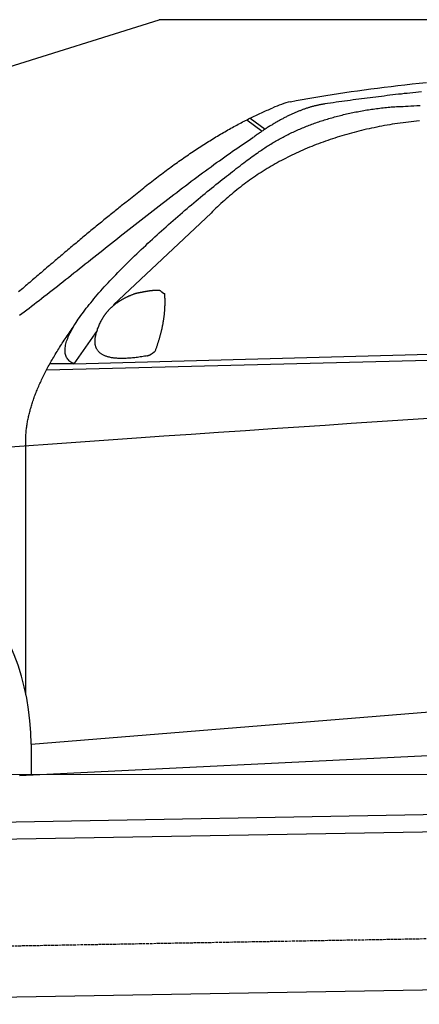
# Model space of a CAD drawing. Extents: x 1073 to 6773, y 6141 to 11466.
# Tile 36 of 53: x 2434 to 3118, y 9782 to 11466. Entities that reach past the tile are written whole.
import ezdxf

# ---------------------------------------------------------------- set-up
doc = ezdxf.new("R2010")
doc.units = 0
doc.linetypes.add('GEN3', pattern=[6.25, 5, -1.25])
doc.layers.get('0').update_dxf_attribs({"linetype": 'CONTINUOUS'})
doc.layers.add('3', color=6, linetype='GEN3')
doc.layers.add('CAR', color=10, linetype='CONTINUOUS')

msp = doc.modelspace()

# ---------------------------------------------------------------- linework, layer by layer
for p, q in [((1072.8, 10965.9), (2672.8, 11465.9)), ((5822.8, 11465.9), (2672.8, 11465.9)), ((1732.8, 10082.1), (4386.1, 10128.4)), ((4381.6, 10098.3), (1732.8, 10052.1)), ((4146.4, 9824.2), (1732.8, 9782))]:
    msp.add_line(p, q)
at = {"layer": '3'}
msp.add_line((1175.3, 9860.3), (6230.5, 9948.5), dxfattribs=at)
at = {"layer": 'CAR'}
for p, q in [((2822.6, 11294.7), (2848.7, 11275.2)), ((2828.4, 11297.5), (2853.8, 11278.6)), ((2761.3, 11134.9), (2594.6, 10978)), ((2526.5, 10877.3), (5177.5, 10949.3)), ((2479.8, 10867.2), (5122.2, 10934.3)), ((2566.1, 10934.1), (2526.5, 10877.3)), ((2526.5, 10877.3), (2485.3, 10877.3)), ((2444.4, 10311.3), (2444.2, 10736.9)), ((2453.2, 10226.9), (4319.8, 10378.7)), ((2433.6, 10173.3), (4357.6, 10266.8)), ((2453.2, 10226.9), (2453.4, 10174.3)), ((2375.4, 10175.2), (4424.7, 10176.4)), ((2444.5, 10173.9), (2444.5, 10175.3))]:
    msp.add_line(p, q, dxfattribs=at)
for points in [[(2897.6, 11325.7, 0), (2907.4, 11327.6, 0), (2917.2, 11329.4, 0), (2927.3, 11331.2, 0), (2937.4, 11333, 0), (2947.7, 11334.7, 0), (2958.1, 11336.4, 0), (2968.7, 11338.1, 0), (2979.4, 11339.7, 0), (2990.2, 11341.3, 0), (3001.1, 11342.9, 0), (3012.2, 11344.5, 0), (3023.4, 11346, 0), (3034.8, 11347.5, 0), (3046.2, 11349, 0), (3057.8, 11350.5, 0), (3069.6, 11351.9, 0), (3081.4, 11353.3, 0), (3093.4, 11354.7, 0), (3105.6, 11356, 0), (3117.9, 11357.3, 0), (3130.3, 11358.6, 0)], [(3121.6, 11342.5, 0), (3116.7, 11342, 0), (3111.8, 11341.5, 0), (3106.9, 11341, 0), (3102, 11340.5, 0), (3097.1, 11339.9, 0), (3092.2, 11339.4, 0), (3087.3, 11338.8, 0), (3082.4, 11338.3, 0), (3077.5, 11337.7, 0), (3072.6, 11337.2, 0), (3067.7, 11336.6, 0), (3062.8, 11336, 0), (3057.9, 11335.4, 0), (3053.1, 11334.8, 0), (3048.2, 11334.2, 0), (3043.3, 11333.6, 0), (3038.4, 11333, 0), (3033.6, 11332.4, 0), (3028.7, 11331.8, 0), (3023.9, 11331.2, 0), (3019, 11330.5, 0), (3014.2, 11329.9, 0), (3009.3, 11329.2, 0), (3004.5, 11328.6, 0), (2999.6, 11327.9, 0), (2994.8, 11327.3, 0), (2990, 11326.6, 0), (2985.1, 11325.9, 0), (2980.3, 11325.2, 0), (2975.5, 11324.6, 0), (2970.7, 11323.9, 0), (2965.8, 11323.2, 0), (2961, 11322.5, 0), (2956.2, 11321.8, 0)], [(2956.2, 11321.8, 0), (2955, 11321.6, 0), (2953.9, 11321.4, 0), (2952.7, 11321.2, 0), (2951.5, 11321, 0), (2950.4, 11320.8, 0), (2949.2, 11320.6, 0), (2948, 11320.4, 0), (2946.8, 11320.2, 0), (2945.6, 11319.9, 0), (2944.4, 11319.7, 0), (2943.2, 11319.4, 0), (2942.1, 11319.1, 0), (2940.9, 11318.8, 0), (2939.7, 11318.6, 0), (2938.5, 11318.3, 0), (2937.3, 11318, 0), (2936.1, 11317.6, 0), (2934.8, 11317.3, 0), (2933.6, 11317, 0), (2932.4, 11316.6, 0), (2931.2, 11316.3, 0), (2930, 11315.9, 0), (2928.7, 11315.5, 0), (2927.5, 11315.2, 0), (2926.3, 11314.8, 0), (2925.1, 11314.4, 0), (2923.8, 11314, 0), (2922.6, 11313.5, 0), (2921.3, 11313.1, 0), (2920.1, 11312.7, 0), (2918.8, 11312.2, 0), (2917.6, 11311.8, 0), (2916.3, 11311.3, 0), (2915.1, 11310.8, 0), (2913.8, 11310.3, 0), (2912.6, 11309.8, 0), (2911.3, 11309.3, 0), (2910, 11308.8, 0), (2908.8, 11308.3, 0), (2907.5, 11307.8, 0), (2906.2, 11307.2, 0), (2904.9, 11306.7, 0), (2903.6, 11306.1, 0), (2902.3, 11305.5, 0), (2901.1, 11305, 0), (2899.8, 11304.4, 0), (2898.5, 11303.8, 0), (2897.2, 11303.2, 0), (2895.9, 11302.6, 0), (2894.6, 11301.9, 0), (2893.3, 11301.3, 0), (2892, 11300.7, 0), (2890.7, 11300, 0), (2889.3, 11299.3, 0), (2888, 11298.7, 0), (2886.7, 11298, 0), (2885.4, 11297.3, 0), (2884.1, 11296.6, 0), (2882.7, 11295.9, 0), (2881.4, 11295.2, 0), (2880.1, 11294.4, 0), (2878.7, 11293.7, 0), (2877.4, 11293, 0), (2876.1, 11292.2, 0), (2874.7, 11291.4, 0), (2873.4, 11290.7, 0), (2872, 11289.9, 0), (2870.7, 11289.1, 0), (2869.3, 11288.3, 0), (2867.9, 11287.5, 0), (2866.6, 11286.7, 0), (2865.2, 11285.8, 0), (2863.8, 11285, 0), (2862.5, 11284.1, 0), (2861.1, 11283.3, 0), (2859.7, 11282.4, 0), (2858.3, 11281.5, 0), (2857, 11280.7, 0), (2855.6, 11279.8, 0), (2854.2, 11278.8, 0), (2852.8, 11277.9, 0), (2851.4, 11277, 0), (2850, 11276.1, 0), (2848.6, 11275.1, 0), (2847.2, 11274.2, 0), (2845.8, 11273.2, 0), (2844.4, 11272.3, 0), (2843, 11271.3, 0), (2841.6, 11270.3, 0), (2840.2, 11269.3, 0), (2838.8, 11268.3, 0), (2837.3, 11267.3, 0), (2835.9, 11266.2, 0), (2834.5, 11265.2, 0), (2833, 11264.2, 0)], [(2840.1, 11237.6, 0), (2842, 11239, 0), (2843.9, 11240.3, 0), (2845.9, 11241.7, 0), (2847.8, 11243, 0), (2849.8, 11244.4, 0), (2851.8, 11245.7, 0), (2853.7, 11247, 0), (2855.7, 11248.3, 0), (2857.7, 11249.6, 0), (2859.7, 11250.8, 0), (2861.7, 11252.1, 0), (2863.8, 11253.3, 0), (2865.8, 11254.6, 0), (2867.8, 11255.8, 0), (2869.9, 11257, 0), (2872, 11258.2, 0), (2874.1, 11259.4, 0), (2876.2, 11260.6, 0), (2878.2, 11261.7, 0), (2880.3, 11262.9, 0), (2882.5, 11264, 0), (2884.6, 11265.2, 0), (2886.7, 11266.3, 0), (2888.9, 11267.4, 0), (2891.1, 11268.5, 0), (2893.2, 11269.6, 0), (2895.4, 11270.7, 0), (2897.6, 11271.7, 0), (2899.8, 11272.8, 0), (2902, 11273.8, 0), (2904.2, 11274.8, 0), (2906.4, 11275.9, 0), (2908.7, 11276.9, 0), (2910.9, 11277.9, 0), (2913.2, 11278.8, 0), (2915.5, 11279.8, 0), (2917.8, 11280.8, 0), (2920.1, 11281.7, 0), (2922.3, 11282.6, 0), (2924.7, 11283.6, 0), (2927, 11284.5, 0), (2929.3, 11285.4, 0), (2931.7, 11286.3, 0), (2934, 11287.1, 0), (2936.4, 11288, 0), (2938.8, 11288.9, 0), (2941.1, 11289.7, 0), (2943.5, 11290.5, 0), (2945.9, 11291.4, 0), (2948.3, 11292.2, 0), (2950.8, 11293, 0), (2953.2, 11293.7, 0), (2955.6, 11294.5, 0), (2958.1, 11295.3, 0), (2960.6, 11296, 0), (2963, 11296.8, 0), (2965.5, 11297.5, 0), (2968, 11298.2, 0), (2970.5, 11298.9, 0), (2973, 11299.6, 0), (2975.6, 11300.3, 0), (2978.1, 11301, 0), (2980.6, 11301.6, 0), (2983.2, 11302.3, 0), (2985.8, 11302.9, 0), (2988.3, 11303.5, 0), (2990.9, 11304.1, 0), (2993.5, 11304.7, 0), (2996.1, 11305.3, 0), (2998.8, 11305.9, 0), (3001.4, 11306.5, 0), (3004, 11307, 0), (3006.7, 11307.5, 0), (3009.3, 11308.1, 0), (3012, 11308.6, 0), (3014.7, 11309.1, 0), (3017.3, 11309.6, 0), (3020.1, 11310.1, 0), (3022.8, 11310.5, 0), (3025.5, 11311, 0), (3028.2, 11311.5, 0), (3030.9, 11311.9, 0), (3033.7, 11312.3, 0), (3036.4, 11312.7, 0), (3039.2, 11313.1, 0), (3042, 11313.5, 0), (3044.8, 11313.9, 0), (3047.6, 11314.3, 0), (3050.4, 11314.6, 0), (3053.2, 11315, 0), (3056.1, 11315.3, 0), (3058.9, 11315.6, 0), (3061.7, 11315.9, 0), (3064.6, 11316.2, 0), (3067.5, 11316.5, 0)], [(3067.5, 11316.5, 0), (3070.1, 11316.7, 0), (3072.9, 11316.8, 0), (3075.9, 11317, 0), (3079.2, 11317.2, 0), (3082.7, 11317.3, 0), (3086.4, 11317.5, 0), (3090.3, 11317.7, 0), (3094.5, 11318, 0), (3099, 11318.2, 0), (3103.7, 11318.4, 0), (3108.7, 11318.7, 0), (3113.9, 11318.9, 0), (3119.4, 11319.2, 0)], [(2617.8, 11155.4, 0), (2620.6, 11157.7, 0), (2623.4, 11160.1, 0), (2626.3, 11162.4, 0), (2629.1, 11164.7, 0), (2631.9, 11167, 0), (2634.8, 11169.3, 0), (2637.6, 11171.6, 0), (2640.4, 11173.9, 0), (2643.2, 11176.1, 0), (2646, 11178.4, 0), (2648.8, 11180.6, 0), (2651.6, 11182.8, 0), (2654.4, 11185, 0), (2657.2, 11187.1, 0), (2659.9, 11189.3, 0), (2662.7, 11191.4, 0), (2665.5, 11193.6, 0), (2668.2, 11195.7, 0), (2671, 11197.8, 0), (2673.8, 11199.9, 0), (2676.5, 11202, 0), (2679.2, 11204, 0), (2682, 11206.1, 0), (2684.7, 11208.1, 0), (2687.4, 11210.1, 0), (2690.2, 11212.1, 0), (2692.9, 11214.1, 0), (2695.6, 11216.1, 0), (2698.3, 11218, 0), (2701, 11220, 0), (2703.7, 11221.9, 0), (2706.4, 11223.8, 0), (2709.1, 11225.7, 0), (2711.8, 11227.6, 0), (2714.5, 11229.4, 0), (2717.2, 11231.3, 0), (2719.9, 11233.1, 0), (2722.5, 11235, 0), (2725.2, 11236.8, 0), (2727.8, 11238.6, 0), (2730.5, 11240.4, 0), (2733.2, 11242.1, 0), (2735.8, 11243.9, 0), (2738.4, 11245.6, 0), (2741.1, 11247.3, 0), (2743.7, 11249.1, 0), (2746.3, 11250.8, 0), (2749, 11252.4, 0), (2751.6, 11254.1, 0), (2754.2, 11255.8, 0), (2756.8, 11257.4, 0), (2759.4, 11259, 0), (2762, 11260.6, 0), (2764.6, 11262.2, 0), (2767.2, 11263.8, 0), (2769.8, 11265.4, 0), (2772.4, 11266.9, 0), (2774.9, 11268.4, 0), (2777.5, 11270, 0), (2780.1, 11271.5, 0), (2782.6, 11273, 0), (2785.2, 11274.4, 0), (2787.8, 11275.9, 0), (2790.3, 11277.4, 0), (2792.8, 11278.8, 0), (2795.4, 11280.2, 0), (2797.9, 11281.6, 0), (2800.4, 11283, 0), (2803, 11284.4, 0), (2805.5, 11285.7, 0), (2808, 11287.1, 0), (2810.5, 11288.4, 0), (2813, 11289.7, 0), (2815.5, 11291, 0), (2818, 11292.3, 0), (2820.5, 11293.6, 0), (2823, 11294.9, 0), (2825.5, 11296.1, 0), (2828, 11297.3, 0), (2830.4, 11298.6, 0), (2832.9, 11299.8, 0), (2835.4, 11301, 0), (2837.8, 11302.1, 0), (2840.3, 11303.3, 0), (2842.7, 11304.4, 0), (2845.2, 11305.6, 0), (2847.6, 11306.7, 0), (2850, 11307.8, 0), (2852.5, 11308.9, 0), (2854.9, 11309.9, 0), (2857.3, 11311, 0), (2859.7, 11312, 0), (2862.2, 11313.1, 0), (2864.6, 11314.1, 0), (2867, 11315.1, 0)], [(3118.1, 11293.1, 0), (3113.3, 11292.6, 0), (3108.7, 11292, 0), (3104, 11291.5, 0), (3099.3, 11290.9, 0), (3094.7, 11290.3, 0), (3090.1, 11289.7, 0), (3085.5, 11289.1, 0), (3080.9, 11288.4, 0), (3076.3, 11287.7, 0), (3071.8, 11287, 0), (3067.3, 11286.2, 0), (3062.8, 11285.5, 0), (3058.3, 11284.7, 0), (3053.9, 11283.8, 0), (3049.4, 11283, 0), (3045, 11282.1, 0), (3040.7, 11281.2, 0), (3036.3, 11280.3, 0), (3031.9, 11279.4, 0), (3027.6, 11278.4, 0), (3023.3, 11277.4, 0), (3019, 11276.4, 0), (3014.7, 11275.3, 0), (3010.5, 11274.3, 0), (3006.3, 11273.2, 0), (3002.1, 11272.1, 0), (2997.9, 11270.9, 0), (2993.7, 11269.8, 0), (2989.6, 11268.6, 0), (2985.4, 11267.3, 0), (2981.3, 11266.1, 0), (2977.2, 11264.8, 0), (2973.2, 11263.5, 0), (2969.2, 11262.2, 0), (2965.1, 11260.9, 0), (2961.1, 11259.5, 0), (2957.1, 11258.1, 0), (2953.2, 11256.7, 0), (2949.2, 11255.3, 0), (2945.3, 11253.8, 0), (2941.4, 11252.3, 0), (2937.6, 11250.8, 0), (2933.7, 11249.3, 0), (2929.8, 11247.7, 0), (2926, 11246.1, 0), (2922.2, 11244.5, 0), (2918.5, 11242.8, 0), (2914.7, 11241.2, 0), (2911, 11239.5, 0), (2907.3, 11237.8, 0), (2903.6, 11236, 0), (2899.9, 11234.3, 0), (2896.2, 11232.5, 0), (2892.6, 11230.7, 0), (2889, 11228.8, 0), (2885.4, 11227, 0), (2881.8, 11225.1, 0), (2878.3, 11223.2, 0), (2874.8, 11221.2, 0), (2871.2, 11219.3, 0), (2867.8, 11217.3, 0), (2864.3, 11215.3, 0), (2860.8, 11213.2, 0), (2857.4, 11211.2, 0), (2854, 11209.1, 0), (2850.6, 11207, 0), (2847.2, 11204.8, 0), (2843.9, 11202.7, 0), (2840.6, 11200.5, 0), (2837.3, 11198.3, 0), (2834, 11196, 0), (2830.7, 11193.8, 0), (2827.5, 11191.5, 0), (2824.3, 11189.2, 0), (2821.1, 11186.8, 0), (2817.9, 11184.5, 0), (2814.7, 11182.1, 0), (2811.6, 11179.7, 0), (2808.4, 11177.2, 0), (2805.3, 11174.8, 0), (2802.3, 11172.3, 0), (2799.2, 11169.8, 0), (2796.2, 11167.2, 0), (2793.2, 11164.7, 0), (2790.2, 11162.1, 0), (2787.2, 11159.5, 0), (2784.2, 11156.9, 0), (2781.3, 11154.2, 0), (2778.4, 11151.5, 0), (2775.5, 11148.8, 0), (2772.6, 11146.1, 0), (2769.7, 11143.3, 0), (2766.9, 11140.5, 0), (2764.1, 11137.7, 0), (2761.3, 11134.9, 0)], [(2433.6, 10960.4, 0), (2437.6, 10963.4, 0), (2441.6, 10966.5, 0), (2445.7, 10969.6, 0), (2449.9, 10972.8, 0), (2454.1, 10976, 0), (2458.3, 10979.3, 0), (2462.6, 10982.6, 0), (2466.9, 10985.9, 0), (2471.3, 10989.3, 0), (2475.7, 10992.8, 0), (2480.2, 10996.2, 0), (2484.7, 10999.7, 0), (2489.2, 11003.3, 0), (2493.7, 11006.8, 0), (2498.3, 11010.4, 0), (2503, 11014.1, 0), (2507.6, 11017.8, 0), (2512.3, 11021.5, 0), (2517.1, 11025.2, 0), (2521.8, 11028.9, 0), (2526.6, 11032.7, 0), (2531.4, 11036.5, 0), (2536.3, 11040.3, 0), (2541.1, 11044.2, 0), (2546, 11048.1, 0), (2550.9, 11051.9, 0), (2555.8, 11055.9, 0), (2560.8, 11059.8, 0), (2565.8, 11063.7, 0), (2570.8, 11067.6, 0), (2575.8, 11071.6, 0), (2580.8, 11075.6, 0), (2585.8, 11079.6, 0), (2590.8, 11083.5, 0), (2595.9, 11087.5, 0), (2601, 11091.5, 0), (2606, 11095.5, 0), (2611.1, 11099.5, 0), (2616.2, 11103.6, 0), (2621.3, 11107.6, 0), (2626.4, 11111.6, 0), (2631.5, 11115.6, 0), (2636.6, 11119.6, 0), (2641.7, 11123.6, 0), (2646.8, 11127.6, 0), (2651.9, 11131.5, 0), (2657, 11135.5, 0), (2662.1, 11139.5, 0), (2667.2, 11143.4, 0), (2672.3, 11147.4, 0), (2677.4, 11151.3, 0), (2682.4, 11155.2, 0), (2687.5, 11159.1, 0), (2692.6, 11163, 0), (2697.6, 11166.8, 0), (2702.6, 11170.6, 0), (2707.6, 11174.5, 0), (2712.6, 11178.2, 0), (2717.6, 11182, 0), (2722.5, 11185.7, 0), (2727.5, 11189.5, 0), (2732.4, 11193.1, 0), (2737.3, 11196.8, 0), (2742.2, 11200.4, 0), (2747, 11204, 0), (2751.8, 11207.5, 0), (2756.6, 11211.1, 0), (2761.4, 11214.5, 0), (2766.2, 11218, 0), (2770.9, 11221.4, 0), (2775.6, 11224.7, 0), (2780.2, 11228.1, 0), (2784.8, 11231.3, 0), (2789.4, 11234.6, 0), (2793.9, 11237.8, 0), (2798.4, 11240.9, 0), (2802.9, 11244, 0), (2807.3, 11247, 0), (2811.7, 11250, 0), (2816.1, 11253, 0), (2820.4, 11255.8, 0), (2824.7, 11258.7, 0), (2828.9, 11261.4, 0), (2833, 11264.2, 0)], [(2526.5, 10877.3, 0), (2524.6, 10878.3, 0), (2522.8, 10879.3, 0), (2521.2, 10880.3, 0), (2519.7, 10881.5, 0), (2518.3, 10882.7, 0), (2517, 10884, 0), (2515.9, 10885.4, 0), (2514.9, 10886.8, 0), (2514, 10888.3, 0), (2513.3, 10889.9, 0), (2512.7, 10891.6, 0), (2512.2, 10893.3, 0), (2511.8, 10895, 0), (2511.5, 10896.9, 0), (2511.4, 10898.8, 0), (2511.3, 10900.7, 0), (2511.4, 10902.7, 0), (2511.6, 10904.8, 0), (2511.9, 10906.9, 0), (2512.3, 10909.1, 0), (2512.8, 10911.3, 0), (2513.4, 10913.6, 0), (2514.1, 10916, 0), (2515, 10918.4, 0), (2515.9, 10920.8, 0), (2516.9, 10923.3, 0), (2518, 10925.9, 0), (2519.2, 10928.4, 0), (2520.5, 10931.1, 0), (2521.9, 10933.8, 0), (2523.4, 10936.5, 0), (2525, 10939.3, 0), (2526.6, 10942.1, 0), (2528.4, 10944.9, 0), (2530.2, 10947.8, 0), (2532.1, 10950.7, 0), (2534.1, 10953.7, 0), (2536.2, 10956.7, 0), (2538.3, 10959.8, 0), (2540.5, 10962.8, 0), (2542.8, 10965.9, 0), (2545.2, 10969.1, 0), (2547.6, 10972.3, 0), (2550.1, 10975.5, 0), (2552.7, 10978.7, 0), (2555.3, 10981.9, 0), (2558.1, 10985.2, 0), (2560.8, 10988.5, 0), (2563.6, 10991.9, 0), (2566.5, 10995.2, 0), (2569.5, 10998.6, 0), (2572.5, 11002, 0), (2575.5, 11005.4, 0), (2578.6, 11008.9, 0), (2581.8, 11012.3, 0), (2585, 11015.8, 0), (2588.3, 11019.3, 0), (2591.6, 11022.8, 0), (2594.9, 11026.3, 0), (2598.3, 11029.8, 0), (2601.8, 11033.4, 0), (2605.2, 11036.9, 0), (2608.7, 11040.5, 0), (2612.3, 11044.1, 0), (2615.9, 11047.6, 0), (2619.5, 11051.2, 0), (2623.1, 11054.8, 0), (2626.8, 11058.4, 0), (2630.5, 11062, 0), (2634.3, 11065.6, 0), (2638, 11069.2, 0), (2641.8, 11072.8, 0), (2645.6, 11076.4, 0), (2649.5, 11079.9, 0), (2653.3, 11083.5, 0), (2657.2, 11087.1, 0), (2661.1, 11090.7, 0), (2665, 11094.3, 0), (2668.9, 11097.8, 0), (2672.8, 11101.4, 0), (2676.7, 11104.9, 0), (2680.7, 11108.4, 0), (2684.6, 11111.9, 0), (2688.6, 11115.4, 0), (2692.5, 11118.9, 0), (2696.5, 11122.4, 0), (2700.4, 11125.9, 0), (2704.4, 11129.3, 0), (2708.3, 11132.7, 0), (2712.3, 11136.1, 0), (2716.2, 11139.5, 0), (2720.2, 11142.8, 0), (2724.1, 11146.2, 0), (2728, 11149.5, 0), (2731.9, 11152.8, 0), (2735.8, 11156, 0), (2739.6, 11159.2, 0), (2743.5, 11162.4, 0), (2747.3, 11165.6, 0), (2751.1, 11168.7, 0), (2754.9, 11171.8, 0), (2758.7, 11174.9, 0), (2762.4, 11177.9, 0), (2766.1, 11180.9, 0), (2769.8, 11183.9, 0), (2773.4, 11186.8, 0), (2777, 11189.7, 0), (2780.6, 11192.5, 0), (2784.2, 11195.3, 0), (2787.7, 11198.1, 0), (2791.2, 11200.8, 0), (2794.6, 11203.5, 0), (2798, 11206.1, 0), (2801.3, 11208.7, 0), (2804.6, 11211.3, 0), (2807.9, 11213.7, 0), (2811.1, 11216.2, 0), (2814.2, 11218.6, 0), (2817.3, 11220.9, 0), (2820.4, 11223.2, 0), (2823.4, 11225.4, 0), (2826.3, 11227.6, 0), (2829.2, 11229.7, 0), (2832, 11231.8, 0), (2834.8, 11233.8, 0), (2837.5, 11235.7, 0), (2840.1, 11237.6, 0)], [(2617.8, 11155.4, 0), (2615.8, 11153.8, 0), (2613.8, 11152.2, 0), (2611.7, 11150.6, 0), (2609.7, 11149, 0), (2607.7, 11147.4, 0), (2605.6, 11145.7, 0), (2603.5, 11144.1, 0), (2601.5, 11142.4, 0), (2599.4, 11140.7, 0), (2597.3, 11139.1, 0), (2595.2, 11137.4, 0), (2593.1, 11135.7, 0), (2590.9, 11134, 0), (2588.8, 11132.2, 0), (2586.7, 11130.5, 0), (2584.5, 11128.8, 0), (2582.4, 11127, 0), (2580.2, 11125.2, 0), (2578, 11123.5, 0), (2575.8, 11121.7, 0), (2573.6, 11119.9, 0), (2571.4, 11118.1, 0), (2569.2, 11116.3, 0), (2567, 11114.4, 0), (2564.7, 11112.6, 0), (2562.5, 11110.7, 0), (2560.2, 11108.9, 0), (2558, 11107, 0), (2555.7, 11105.2, 0), (2553.4, 11103.3, 0), (2551.2, 11101.4, 0), (2548.9, 11099.5, 0), (2546.6, 11097.6, 0), (2544.2, 11095.7, 0), (2541.9, 11093.7, 0), (2539.6, 11091.8, 0), (2537.3, 11089.9, 0), (2534.9, 11087.9, 0), (2532.6, 11086, 0), (2530.2, 11084, 0), (2527.9, 11082, 0), (2525.5, 11080.1, 0), (2523.2, 11078.1, 0), (2520.8, 11076.1, 0), (2518.4, 11074.1, 0), (2516, 11072.1, 0), (2513.6, 11070.1, 0), (2511.2, 11068.1, 0), (2508.8, 11066, 0), (2506.4, 11064, 0), (2504.1, 11062, 0), (2501.6, 11060, 0), (2499.2, 11057.9, 0), (2496.8, 11055.9, 0), (2494.4, 11053.8, 0), (2492, 11051.8, 0), (2489.6, 11049.7, 0), (2487.1, 11047.7, 0), (2484.7, 11045.6, 0), (2482.3, 11043.6, 0), (2479.8, 11041.5, 0), (2477.4, 11039.4, 0), (2475, 11037.4, 0), (2472.6, 11035.3, 0), (2470.2, 11033.2, 0), (2467.7, 11031.2, 0), (2465.3, 11029.1, 0), (2462.9, 11027, 0), (2460.5, 11025, 0), (2458, 11022.9, 0), (2455.6, 11020.8, 0), (2453.2, 11018.8, 0), (2450.8, 11016.7, 0), (2448.4, 11014.7, 0), (2446, 11012.6, 0), (2443.6, 11010.5, 0), (2441.2, 11008.5, 0), (2438.8, 11006.4, 0), (2436.5, 11004.4, 0), (2434.1, 11002.4, 0), (2431.7, 11000.3, 0)], [(2573.9, 10951.9, 0), (2574.2, 10952.6, 0), (2574.6, 10953.2, 0), (2574.9, 10953.9, 0), (2575.3, 10954.5, 0), (2575.6, 10955.1, 0), (2576, 10955.7, 0), (2576.4, 10956.4, 0), (2576.7, 10957, 0), (2577.1, 10957.6, 0), (2577.5, 10958.2, 0), (2577.9, 10958.8, 0), (2578.3, 10959.4, 0), (2578.7, 10960, 0), (2579.1, 10960.6, 0), (2579.5, 10961.2, 0), (2579.9, 10961.8, 0), (2580.4, 10962.4, 0), (2580.8, 10963, 0), (2581.2, 10963.6, 0), (2581.7, 10964.2, 0), (2582.2, 10964.7, 0), (2582.6, 10965.3, 0), (2583.1, 10965.9, 0), (2583.5, 10966.5, 0), (2584, 10967, 0), (2584.5, 10967.6, 0), (2585, 10968.1, 0), (2585.5, 10968.7, 0), (2586, 10969.2, 0), (2586.5, 10969.8, 0), (2587, 10970.3, 0), (2587.5, 10970.9, 0), (2588, 10971.4, 0), (2588.6, 10971.9, 0), (2589.1, 10972.4, 0), (2589.6, 10973, 0), (2590.2, 10973.5, 0), (2590.7, 10974, 0), (2591.3, 10974.5, 0), (2591.8, 10975, 0), (2592.4, 10975.5, 0), (2593, 10976, 0), (2593.6, 10976.5, 0), (2594.2, 10977, 0), (2594.8, 10977.5, 0), (2595.3, 10978, 0), (2596, 10978.5, 0), (2596.6, 10979, 0), (2597.2, 10979.5, 0), (2597.8, 10980, 0), (2598.4, 10980.4, 0), (2599.1, 10980.9, 0), (2599.7, 10981.4, 0), (2600.4, 10981.8, 0), (2601, 10982.3, 0), (2601.7, 10982.7, 0), (2602.3, 10983.2, 0), (2603, 10983.6, 0), (2603.7, 10984.1, 0), (2604.4, 10984.5, 0), (2605.1, 10985, 0), (2605.7, 10985.4, 0), (2606.4, 10985.8, 0), (2607.2, 10986.3, 0), (2607.9, 10986.7, 0), (2608.6, 10987.1, 0), (2609.3, 10987.5, 0), (2610, 10987.9, 0), (2610.8, 10988.3, 0), (2611.5, 10988.8, 0), (2612.2, 10989.2, 0), (2613, 10989.6, 0), (2613.8, 10990, 0), (2614.5, 10990.4, 0), (2615.3, 10990.7, 0), (2616.1, 10991.1, 0), (2616.8, 10991.5, 0), (2617.6, 10991.9, 0), (2618.4, 10992.3, 0), (2619.2, 10992.6, 0), (2620, 10993, 0), (2620.8, 10993.4, 0), (2621.7, 10993.7, 0), (2622.5, 10994.1, 0), (2623.3, 10994.5, 0), (2624.2, 10994.8, 0), (2625, 10995.2, 0), (2625.8, 10995.5, 0), (2626.7, 10995.8, 0), (2627.6, 10996.2, 0), (2628.4, 10996.5, 0), (2629.3, 10996.9, 0), (2630.2, 10997.2, 0), (2631.1, 10997.5, 0), (2631.9, 10997.8, 0)], [(2631.9, 10997.8, 0), (2632.5, 10998, 0), (2633.1, 10998.1, 0), (2633.7, 10998.2, 0), (2634.3, 10998.4, 0), (2634.9, 10998.5, 0), (2635.5, 10998.6, 0), (2636.1, 10998.7, 0), (2636.6, 10998.9, 0), (2637.2, 10999, 0), (2637.8, 10999.1, 0), (2638.3, 10999.2, 0), (2638.9, 10999.4, 0), (2639.5, 10999.5, 0), (2640, 10999.6, 0), (2640.6, 10999.7, 0), (2641.1, 10999.8, 0), (2641.7, 10999.9, 0), (2642.2, 11000, 0), (2642.7, 11000.1, 0), (2643.3, 11000.2, 0), (2643.8, 11000.3, 0), (2644.3, 11000.4, 0), (2644.8, 11000.5, 0), (2645.4, 11000.6, 0), (2645.9, 11000.7, 0), (2646.4, 11000.8, 0), (2646.9, 11000.9, 0), (2647.4, 11001, 0), (2647.9, 11001.1, 0), (2648.4, 11001.2, 0), (2648.9, 11001.3, 0), (2649.4, 11001.4, 0), (2649.9, 11001.5, 0), (2650.4, 11001.5, 0), (2650.8, 11001.6, 0), (2651.3, 11001.7, 0), (2651.8, 11001.8, 0), (2652.3, 11001.9, 0), (2652.7, 11001.9, 0), (2653.2, 11002, 0), (2653.7, 11002.1, 0), (2654.1, 11002.1, 0), (2654.6, 11002.2, 0), (2655, 11002.3, 0), (2655.5, 11002.3, 0), (2655.9, 11002.4, 0), (2656.4, 11002.5, 0), (2656.8, 11002.5, 0), (2657.2, 11002.6, 0), (2657.7, 11002.6, 0), (2658.1, 11002.7, 0), (2658.5, 11002.7, 0), (2658.9, 11002.8, 0), (2659.3, 11002.8, 0), (2659.8, 11002.9, 0), (2660.2, 11002.9, 0), (2660.6, 11003, 0), (2661, 11003, 0), (2661.4, 11003.1, 0), (2661.8, 11003.1, 0), (2662.2, 11003.1, 0), (2662.5, 11003.2, 0), (2662.9, 11003.2, 0), (2663.3, 11003.3, 0), (2663.7, 11003.3, 0), (2664.1, 11003.3, 0), (2664.4, 11003.3, 0), (2664.8, 11003.4, 0), (2665.2, 11003.4, 0), (2665.5, 11003.4, 0), (2665.9, 11003.4, 0), (2666.2, 11003.5, 0), (2666.6, 11003.5, 0), (2666.9, 11003.5, 0), (2667.3, 11003.5, 0), (2667.6, 11003.5, 0), (2667.9, 11003.5, 0), (2668.3, 11003.5, 0), (2668.6, 11003.6, 0), (2668.9, 11003.6, 0), (2669.3, 11003.6, 0), (2669.6, 11003.6, 0), (2669.9, 11003.6, 0), (2670.2, 11003.6, 0), (2670.5, 11003.6, 0), (2670.8, 11003.6, 0), (2671.1, 11003.6, 0), (2671.4, 11003.6, 0), (2671.7, 11003.5, 0), (2672, 11003.5, 0), (2672.3, 11003.5, 0), (2672.6, 11003.5, 0), (2672.8, 11003.5, 0), (2673.1, 11003.5, 0), (2673.4, 11003.5, 0)], [(2665.9, 10899.2, 0), (2666.3, 10900.3, 0), (2666.7, 10901.4, 0), (2667.1, 10902.5, 0), (2667.5, 10903.6, 0), (2667.9, 10904.8, 0), (2668.3, 10905.9, 0), (2668.7, 10907, 0), (2669.1, 10908.1, 0), (2669.4, 10909.2, 0), (2669.8, 10910.3, 0), (2670.2, 10911.4, 0), (2670.5, 10912.5, 0), (2670.9, 10913.6, 0), (2671.2, 10914.7, 0), (2671.6, 10915.8, 0), (2671.9, 10916.9, 0), (2672.2, 10918, 0), (2672.6, 10919.1, 0), (2672.9, 10920.2, 0), (2673.2, 10921.3, 0), (2673.5, 10922.4, 0), (2673.8, 10923.5, 0), (2674.1, 10924.6, 0), (2674.4, 10925.7, 0), (2674.7, 10926.7, 0), (2675, 10927.8, 0), (2675.3, 10928.9, 0), (2675.6, 10930, 0), (2675.8, 10931, 0), (2676.1, 10932.1, 0), (2676.4, 10933.2, 0), (2676.6, 10934.2, 0), (2676.9, 10935.3, 0), (2677.1, 10936.4, 0), (2677.4, 10937.4, 0), (2677.6, 10938.5, 0), (2677.8, 10939.5, 0), (2678, 10940.6, 0), (2678.3, 10941.6, 0), (2678.5, 10942.7, 0), (2678.7, 10943.7, 0), (2678.9, 10944.8, 0), (2679.1, 10945.8, 0), (2679.3, 10946.9, 0), (2679.5, 10947.9, 0), (2679.6, 10949, 0), (2679.8, 10950, 0), (2680, 10951, 0), (2680.2, 10952.1, 0), (2680.3, 10953.1, 0), (2680.5, 10954.1, 0), (2680.6, 10955.2, 0), (2680.8, 10956.2, 0), (2680.9, 10957.2, 0), (2681, 10958.2, 0), (2681.2, 10959.2, 0), (2681.3, 10960.3, 0), (2681.4, 10961.3, 0), (2681.5, 10962.3, 0), (2681.6, 10963.3, 0), (2681.7, 10964.3, 0), (2681.8, 10965.3, 0), (2681.9, 10966.3, 0), (2682, 10967.3, 0), (2682.1, 10968.3, 0), (2682.2, 10969.3, 0), (2682.2, 10970.3, 0), (2682.3, 10971.3, 0), (2682.3, 10972.3, 0), (2682.4, 10973.3, 0), (2682.4, 10974.3, 0), (2682.5, 10975.3, 0), (2682.5, 10976.3, 0), (2682.6, 10977.3, 0), (2682.6, 10978.3, 0), (2682.6, 10979.2, 0), (2682.6, 10980.2, 0), (2682.7, 10981.2, 0), (2682.7, 10982.2, 0), (2682.7, 10983.1, 0), (2682.7, 10984.1, 0), (2682.7, 10985.1, 0), (2682.6, 10986, 0), (2682.6, 10987, 0), (2682.6, 10988, 0), (2682.6, 10988.9, 0), (2682.5, 10989.9, 0), (2682.5, 10990.9, 0), (2682.4, 10991.8, 0), (2682.4, 10992.8, 0), (2682.3, 10993.7, 0), (2682.3, 10994.7, 0), (2682.2, 10995.6, 0), (2682.1, 10996.6, 0), (2682.1, 10997.5, 0)], [(2673.4, 11003.5, 0), (2673.5, 11003.3, 0), (2673.7, 11003.2, 0), (2673.8, 11003.1, 0), (2673.9, 11003, 0), (2674.1, 11002.9, 0), (2674.2, 11002.7, 0), (2674.3, 11002.6, 0), (2674.4, 11002.5, 0), (2674.6, 11002.4, 0), (2674.7, 11002.3, 0), (2674.8, 11002.2, 0), (2674.9, 11002.1, 0), (2675, 11002, 0), (2675.2, 11001.9, 0), (2675.3, 11001.7, 0), (2675.4, 11001.6, 0), (2675.5, 11001.5, 0), (2675.6, 11001.4, 0), (2675.7, 11001.3, 0), (2675.8, 11001.2, 0), (2676, 11001.1, 0), (2676.1, 11001, 0), (2676.2, 11000.9, 0), (2676.3, 11000.9, 0), (2676.4, 11000.8, 0), (2676.5, 11000.7, 0), (2676.6, 11000.6, 0), (2676.7, 11000.5, 0), (2676.8, 11000.4, 0), (2676.9, 11000.3, 0), (2677.1, 11000.2, 0), (2677.2, 11000.2, 0), (2677.3, 11000.1, 0), (2677.4, 11000, 0), (2677.5, 10999.9, 0), (2677.6, 10999.8, 0), (2677.7, 10999.8, 0), (2677.8, 10999.7, 0), (2677.9, 10999.6, 0), (2678, 10999.5, 0), (2678.1, 10999.5, 0), (2678.2, 10999.4, 0), (2678.2, 10999.3, 0), (2678.3, 10999.2, 0), (2678.4, 10999.2, 0), (2678.5, 10999.1, 0), (2678.6, 10999.1, 0), (2678.7, 10999, 0), (2678.8, 10998.9, 0), (2678.9, 10998.9, 0), (2679, 10998.8, 0), (2679.1, 10998.8, 0), (2679.2, 10998.7, 0), (2679.2, 10998.6, 0), (2679.3, 10998.6, 0), (2679.4, 10998.5, 0), (2679.5, 10998.5, 0), (2679.6, 10998.4, 0), (2679.7, 10998.4, 0), (2679.7, 10998.3, 0), (2679.8, 10998.3, 0), (2679.9, 10998.2, 0), (2680, 10998.2, 0), (2680.1, 10998.2, 0), (2680.1, 10998.1, 0), (2680.2, 10998.1, 0), (2680.3, 10998, 0), (2680.4, 10998, 0), (2680.4, 10998, 0), (2680.5, 10997.9, 0), (2680.6, 10997.9, 0), (2680.7, 10997.9, 0), (2680.7, 10997.8, 0), (2680.8, 10997.8, 0), (2680.9, 10997.8, 0), (2680.9, 10997.8, 0), (2681, 10997.7, 0), (2681.1, 10997.7, 0), (2681.1, 10997.7, 0), (2681.2, 10997.7, 0), (2681.2, 10997.6, 0), (2681.3, 10997.6, 0), (2681.4, 10997.6, 0), (2681.4, 10997.6, 0), (2681.5, 10997.6, 0), (2681.6, 10997.6, 0), (2681.6, 10997.6, 0), (2681.7, 10997.5, 0), (2681.7, 10997.5, 0), (2681.8, 10997.5, 0), (2681.8, 10997.5, 0), (2681.9, 10997.5, 0), (2681.9, 10997.5, 0), (2682, 10997.5, 0), (2682.1, 10997.5, 0)], [(2652.6, 10891.1, 0), (2650, 10890.7, 0), (2647.5, 10890.2, 0), (2645, 10889.8, 0), (2642.6, 10889.5, 0), (2640.2, 10889.1, 0), (2637.8, 10888.8, 0), (2635.5, 10888.4, 0), (2633.2, 10888.2, 0), (2631, 10887.9, 0), (2628.8, 10887.7, 0), (2626.6, 10887.4, 0), (2624.4, 10887.2, 0), (2622.3, 10887.1, 0), (2620.3, 10886.9, 0), (2618.2, 10886.8, 0), (2616.2, 10886.7, 0), (2614.3, 10886.6, 0), (2612.3, 10886.5, 0), (2610.5, 10886.5, 0), (2608.6, 10886.5, 0), (2606.8, 10886.5, 0), (2605, 10886.6, 0), (2603.3, 10886.6, 0), (2601.6, 10886.7, 0), (2599.9, 10886.8, 0), (2598.3, 10886.9, 0), (2596.7, 10887.1, 0), (2595.1, 10887.3, 0), (2593.6, 10887.5, 0), (2592.1, 10887.7, 0), (2590.7, 10887.9, 0), (2589.3, 10888.2, 0), (2587.9, 10888.5, 0), (2586.6, 10888.8, 0), (2585.2, 10889.1, 0), (2584, 10889.5, 0), (2582.8, 10889.9, 0), (2581.6, 10890.3, 0), (2580.4, 10890.7, 0), (2579.3, 10891.2, 0), (2578.2, 10891.7, 0), (2577.2, 10892.2, 0), (2576.1, 10892.7, 0), (2575.2, 10893.2, 0), (2574.2, 10893.8, 0), (2573.3, 10894.4, 0), (2572.5, 10895, 0), (2571.6, 10895.6, 0), (2570.8, 10896.3, 0), (2570.1, 10897, 0), (2569.4, 10897.7, 0), (2568.7, 10898.4, 0), (2568.1, 10899.2, 0), (2567.4, 10900, 0), (2566.9, 10900.8, 0), (2566.3, 10901.6, 0), (2565.8, 10902.5, 0), (2565.4, 10903.3, 0), (2564.9, 10904.2, 0), (2564.6, 10905.1, 0), (2564.2, 10906.1, 0), (2563.9, 10907, 0), (2563.6, 10908, 0), (2563.4, 10909, 0), (2563.2, 10910.1, 0), (2563, 10911.1, 0), (2562.8, 10912.2, 0), (2562.8, 10913.3, 0), (2562.7, 10914.5, 0), (2562.7, 10915.6, 0), (2562.7, 10916.8, 0), (2562.7, 10918, 0), (2562.8, 10919.2, 0), (2562.9, 10920.4, 0), (2563.1, 10921.7, 0), (2563.3, 10923, 0), (2563.5, 10924.3, 0), (2563.8, 10925.6, 0), (2564.1, 10927, 0), (2564.4, 10928.4, 0), (2564.8, 10929.8, 0), (2565.2, 10931.2, 0), (2565.7, 10932.7, 0), (2566.2, 10934.2, 0), (2566.7, 10935.7, 0), (2567.2, 10937.2, 0), (2567.8, 10938.7, 0), (2568.5, 10940.3, 0), (2569.1, 10941.9, 0), (2569.8, 10943.5, 0), (2570.6, 10945.1, 0), (2571.3, 10946.8, 0), (2572.2, 10948.5, 0), (2573, 10950.2, 0), (2573.9, 10951.9, 0)], [(2444.2, 10736.9, 0), (2444.1, 10738.6, 0), (2444.1, 10740.4, 0), (2444, 10742.2, 0), (2444, 10744, 0), (2444, 10745.8, 0), (2444, 10747.6, 0), (2444, 10749.4, 0), (2444.1, 10751.2, 0), (2444.2, 10753, 0), (2444.2, 10754.9, 0), (2444.4, 10756.7, 0), (2444.5, 10758.5, 0), (2444.7, 10760.4, 0), (2444.8, 10762.3, 0), (2445, 10764.1, 0), (2445.2, 10766, 0), (2445.5, 10767.9, 0), (2445.7, 10769.8, 0), (2446, 10771.7, 0), (2446.3, 10773.6, 0), (2446.6, 10775.6, 0), (2446.9, 10777.5, 0), (2447.3, 10779.4, 0), (2447.7, 10781.4, 0), (2448.1, 10783.3, 0), (2448.5, 10785.3, 0), (2448.9, 10787.3, 0), (2449.4, 10789.2, 0), (2449.8, 10791.2, 0), (2450.3, 10793.2, 0), (2450.8, 10795.2, 0), (2451.4, 10797.2, 0), (2451.9, 10799.2, 0), (2452.5, 10801.3, 0), (2453.1, 10803.3, 0), (2453.7, 10805.3, 0), (2454.3, 10807.4, 0), (2455, 10809.4, 0), (2455.7, 10811.5, 0), (2456.4, 10813.6, 0), (2457.1, 10815.7, 0), (2457.8, 10817.8, 0), (2458.6, 10819.9, 0), (2459.3, 10822, 0), (2460.1, 10824.1, 0), (2461, 10826.2, 0), (2461.8, 10828.3, 0), (2462.7, 10830.5, 0), (2463.5, 10832.6, 0), (2464.4, 10834.8, 0), (2465.3, 10836.9, 0), (2466.3, 10839.1, 0), (2467.2, 10841.3, 0), (2468.2, 10843.5, 0), (2469.2, 10845.7, 0), (2470.2, 10847.9, 0), (2471.2, 10850.1, 0), (2472.3, 10852.3, 0), (2473.4, 10854.5, 0), (2474.5, 10856.7, 0), (2475.6, 10859, 0), (2476.7, 10861.2, 0), (2477.9, 10863.5, 0), (2479, 10865.8, 0), (2480.2, 10868, 0), (2481.4, 10870.3, 0), (2482.7, 10872.6, 0), (2483.9, 10874.9, 0), (2485.2, 10877.2, 0), (2486.5, 10879.5, 0), (2487.8, 10881.9, 0), (2489.2, 10884.2, 0), (2490.5, 10886.5, 0), (2491.9, 10888.9, 0), (2493.3, 10891.2, 0), (2494.7, 10893.6, 0), (2496.1, 10896, 0), (2497.6, 10898.3, 0), (2499.1, 10900.7, 0), (2500.6, 10903.1, 0), (2502.1, 10905.5, 0), (2503.6, 10907.9, 0), (2505.2, 10910.3, 0), (2506.7, 10912.8, 0), (2508.3, 10915.2, 0), (2509.9, 10917.6, 0), (2511.6, 10920.1, 0), (2513.2, 10922.6, 0), (2514.9, 10925, 0), (2516.6, 10927.5, 0), (2518.3, 10930, 0), (2520.1, 10932.5, 0), (2521.8, 10935, 0), (2523.6, 10937.5, 0), (2525.4, 10940, 0)], [(2652.6, 10891.1, 0), (2652.7, 10891.2, 0), (2652.8, 10891.2, 0), (2652.9, 10891.2, 0), (2653.1, 10891.3, 0), (2653.2, 10891.3, 0), (2653.3, 10891.4, 0), (2653.4, 10891.4, 0), (2653.6, 10891.5, 0), (2653.7, 10891.5, 0), (2653.8, 10891.6, 0), (2653.9, 10891.6, 0), (2654.1, 10891.7, 0), (2654.2, 10891.7, 0), (2654.3, 10891.8, 0), (2654.5, 10891.8, 0), (2654.6, 10891.9, 0), (2654.7, 10891.9, 0), (2654.9, 10892, 0), (2655, 10892, 0), (2655.1, 10892.1, 0), (2655.2, 10892.2, 0), (2655.4, 10892.2, 0), (2655.5, 10892.3, 0), (2655.7, 10892.3, 0), (2655.8, 10892.4, 0), (2655.9, 10892.5, 0), (2656.1, 10892.5, 0), (2656.2, 10892.6, 0), (2656.3, 10892.7, 0), (2656.5, 10892.7, 0), (2656.6, 10892.8, 0), (2656.7, 10892.9, 0), (2656.9, 10892.9, 0), (2657, 10893, 0), (2657.1, 10893.1, 0), (2657.3, 10893.2, 0), (2657.4, 10893.2, 0), (2657.5, 10893.3, 0), (2657.7, 10893.4, 0), (2657.8, 10893.5, 0), (2658, 10893.5, 0), (2658.1, 10893.6, 0), (2658.2, 10893.7, 0), (2658.4, 10893.8, 0), (2658.5, 10893.9, 0), (2658.7, 10893.9, 0), (2658.8, 10894, 0), (2658.9, 10894.1, 0), (2659.1, 10894.2, 0), (2659.2, 10894.3, 0), (2659.3, 10894.4, 0), (2659.5, 10894.5, 0), (2659.6, 10894.6, 0), (2659.8, 10894.6, 0), (2659.9, 10894.7, 0), (2660.1, 10894.8, 0), (2660.2, 10894.9, 0), (2660.3, 10895, 0), (2660.5, 10895.1, 0), (2660.6, 10895.2, 0), (2660.8, 10895.3, 0), (2660.9, 10895.4, 0), (2661.1, 10895.5, 0), (2661.2, 10895.6, 0), (2661.4, 10895.7, 0), (2661.5, 10895.8, 0), (2661.7, 10895.9, 0), (2661.8, 10896, 0), (2661.9, 10896.1, 0), (2662.1, 10896.2, 0), (2662.2, 10896.3, 0), (2662.4, 10896.4, 0), (2662.5, 10896.5, 0), (2662.7, 10896.6, 0), (2662.8, 10896.8, 0), (2663, 10896.9, 0), (2663.1, 10897, 0), (2663.3, 10897.1, 0), (2663.4, 10897.2, 0), (2663.6, 10897.3, 0), (2663.7, 10897.4, 0), (2663.9, 10897.6, 0), (2664, 10897.7, 0), (2664.2, 10897.8, 0), (2664.3, 10897.9, 0), (2664.5, 10898, 0), (2664.6, 10898.1, 0), (2664.8, 10898.3, 0), (2664.9, 10898.4, 0), (2665.1, 10898.5, 0), (2665.2, 10898.6, 0), (2665.4, 10898.8, 0), (2665.6, 10898.9, 0), (2665.7, 10899, 0), (2665.9, 10899.2, 0)], [(3133.7, 10783.8, 0), (3089.9, 10780.9, 0), (3045.8, 10778, 0), (3001.4, 10775.1, 0), (2956.6, 10772.1, 0), (2911.5, 10769.1, 0), (2866, 10766, 0), (2820.2, 10762.9, 0), (2774.1, 10759.8, 0), (2727.6, 10756.6, 0), (2680.7, 10753.4, 0), (2633.5, 10750.1, 0), (2586, 10746.8, 0), (2538.1, 10743.5, 0), (2489.9, 10740.1, 0), (2441.3, 10736.7, 0), (2392.4, 10733.2, 0)]]:
    msp.add_polyline3d(points, dxfattribs=at)
for centre, radius, start, end in [((2939.4, 11156.3), 174.5, 103.8736, 114.54), ((2029.1, 10225.5), 424.2, 0.1908, 166.7289)]:
    msp.add_arc(centre, radius, start, end, dxfattribs=at)

doc.saveas('drawing.dxf')
